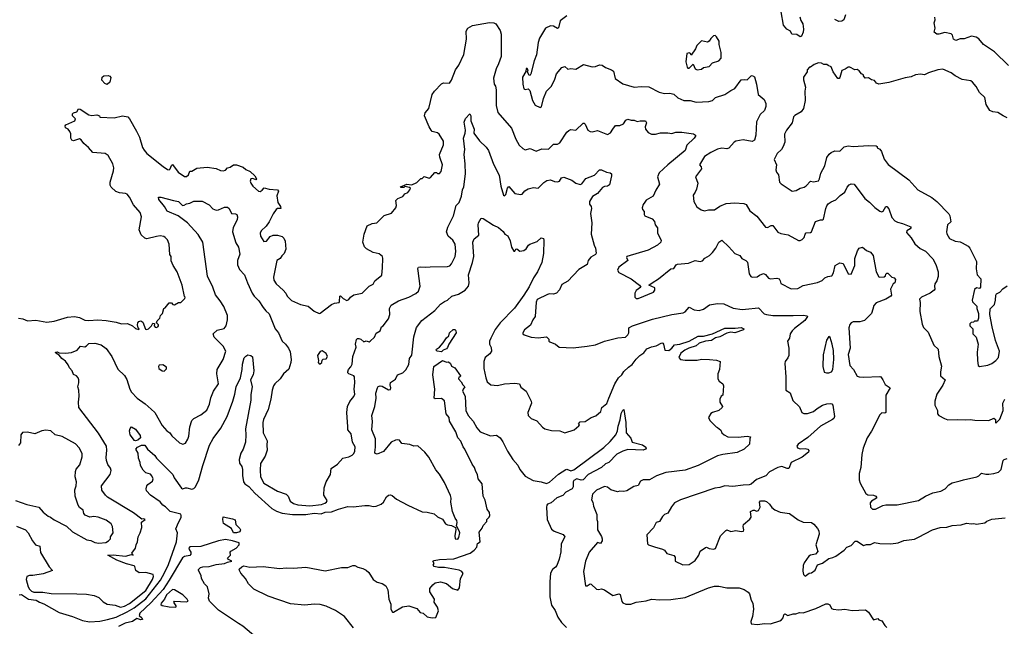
# Model space of a CAD drawing. Extents: x 1966327 to 2147849, y 395140 to 552178.
# Tile 123 of 256: x 2002077 to 2011738, y 503928 to 509877. Entities that reach past the tile are written whole.
import ezdxf

# ---------------------------------------------------------------- set-up
doc = ezdxf.new("R2010")
doc.units = 0

msp = doc.modelspace()

# ---------------------------------------------------------------- linework, layer by layer
at = {"layer": '0CON20XD'}
for points in [[(2007446.7, 509915), (2007380, 509865), (2007362.5, 509797.5), (2007355, 509790), (2007315, 509813.3), (2007285, 509816.2), (2007235, 509792.5), (2007176, 509695), (2007164.3, 509655), (2007147.6, 509532.4), (2007125.7, 509475), (2007092.5, 509345), (2007085, 509332.5), (2007075, 509330), (2007060, 509365), (2007067, 509387), (2007055, 509400), (2007045, 509400), (2007041.7, 509368.3), (2007010, 509315), (2007014.1, 509244.1), (2007025, 509200), (2007035, 509192.5), (2007065, 509200), (2007083.6, 509183.6), (2007110, 509085), (2007135, 509037.5), (2007185, 509016.7), (2007196.1, 509023.9), (2007217.1, 509105), (2007245, 509177.5), (2007295.8, 509225), (2007327.1, 509295), (2007342.3, 509347.7), (2007395, 509406.7), (2007425, 509417.5), (2007455, 509392.5), (2007485, 509400), (2007535, 509392), (2007609.3, 509439.3), (2007695, 509415.8), (2007725, 509418), (2007765, 509434.3), (2007792.5, 509432.5), (2007825, 509408.8), (2007885, 509386), (2007902.9, 509372.9), (2007920.9, 509300.9), (2007995, 509248), (2008105, 509215.8), (2008175, 509221.8), (2008248.3, 509218.3), (2008352.5, 509165), (2008405, 509154.5), (2008455.5, 509155.5), (2008495, 509147.5), (2008535, 509111.2), (2008593.3, 509085), (2008654.4, 509084.4), (2008715, 509066.7), (2008840, 509075), (2008875.6, 509084.4), (2008904.6, 509115.4), (2008995, 509144.3), (2009055, 509184.2), (2009095, 509202.9), (2009155, 509286), (2009185, 509291.2), (2009215, 509288.8), (2009255, 509326.2), (2009265, 509328.8), (2009285, 509316.2), (2009305.6, 509245), (2009322.9, 509145), (2009380, 509095), (2009398.8, 509055), (2009398.8, 509025), (2009383.8, 508985), (2009343.4, 508946.6), (2009306, 508875), (2009298.5, 508745), (2009287.1, 508695), (2009263.9, 508683.9), (2009175, 508698.8), (2009105, 508685.7), (2009088, 508675), (2009035, 508616.9), (2009015, 508611.9), (2008965, 508617.1), (2008925, 508608.5), (2008858, 508575), (2008797.5, 508535), (2008747.5, 508455), (2008763.6, 508433.6), (2008766, 508415), (2008706.7, 508335), (2008732, 508275), (2008718.6, 508215), (2008702.9, 508187.1), (2008686.2, 508155), (2008691.2, 508095), (2008722.3, 508042.3), (2008762.3, 508012.3), (2008795, 508003.8), (2008836.1, 508013.9), (2008895, 508012.5), (2008945, 508047.5), (2009010, 508075), (2009095, 508079.4), (2009183.4, 508073.4), (2009205, 508063.3), (2009241.7, 508001.7), (2009309.7, 507949.7), (2009395, 507842), (2009415, 507840), (2009451.2, 507858.8), (2009465, 507858), (2009515, 507794.4), (2009545, 507780), (2009615.8, 507765.8), (2009717, 507713), (2009735, 507712.5), (2009755, 507722.5), (2009775, 507742.5), (2009783.3, 507775), (2009793.8, 507786.2), (2009835, 507790), (2009845, 507796.7), (2009885, 507898.8), (2009935, 507913.8), (2009955, 507913.8), (2009965, 507921.2), (2009985.3, 508025), (2009995, 508052), (2010009.5, 508070.5), (2010038.8, 508091.2), (2010085, 508110), (2010125.8, 508154.2), (2010172.9, 508187.1), (2010195, 508233.3), (2010215, 508258.8), (2010235, 508268.8), (2010264.1, 508264.1), (2010368, 508125), (2010415, 508088.8), (2010466.2, 508035), (2010515, 507998.8), (2010535, 507991.2), (2010550.3, 507999.7), (2010575, 508046.2), (2010585, 508046.2), (2010605, 508021.2), (2010635, 507935.7), (2010664.2, 507905), (2010690.2, 507890.2), (2010738.5, 507878.5), (2010818.8, 507845), (2010820, 507835), (2010813.2, 507826.8), (2010781.2, 507805), (2010779.3, 507789.3), (2010825, 507736.7), (2010860.3, 507680.3), (2010912.7, 507632.7), (2010965, 507606.2), (2011035, 507533.3), (2011064.2, 507475), (2011088.6, 507405), (2011089.7, 507359.7), (2011074.6, 507315), (2011057.1, 507285), (2011052.5, 507265), (2011056, 507235), (2011048, 507225), (2011008.6, 507195), (2010924.2, 507155), (2010905.8, 507135), (2010911.4, 507105), (2010908.2, 507015), (2010930.8, 506890.8), (2010945, 506859.2), (2010992, 506812), (2011045, 506686.2), (2011090, 506645), (2011095.8, 506575), (2011120.5, 506480.5), (2011111.4, 506425), (2011112.9, 506382.9), (2011156.7, 506345), (2011135, 506292.5), (2011076.1, 506203.9), (2011056.7, 506135), (2011057.5, 506095), (2011082.5, 506045), (2011081.7, 506011.7), (2011095, 505996.7), (2011150, 505965), (2011185, 505953.3), (2011275, 505956.7), (2011355, 505951.2), (2011403.9, 505956.1), (2011449.2, 505949.2), (2011585, 505947.5), (2011635, 505967.5), (2011650, 505955), (2011650, 505925), (2011655, 505920)], [(2009731.4, 509905), (2009740, 509870), (2009760, 509835), (2009766, 509785), (2009762.5, 509755), (2009748.8, 509715), (2009735, 509708.8), (2009701.7, 509731.7), (2009654.2, 509734.2), (2009640, 509765), (2009604.2, 509784.2), (2009572.1, 509822.1), (2009548.9, 509955)], [(2010179.6, 509925), (2010164.6, 509875.4), (2010145, 509863.1), (2010115, 509859.6), (2010075, 509878.6)], [(2011777.1, 509427.1), (2011641.9, 509561.9), (2011534, 509635), (2011488, 509688), (2011462.5, 509705), (2011415, 509714), (2011345, 509690), (2011305, 509690), (2011262, 509672), (2011240, 509685), (2011230.8, 509725), (2011215, 509739.2), (2011155, 509750), (2011095, 509734.3), (2011075, 509735.8), (2011050, 509755), (2011058.8, 509795), (2011050, 509845), (2011060, 509875), (2011055, 509902.5)], [(2004141.9, 508431.9), (2004175, 508453.8), (2004205, 508454.6), (2004270.3, 508430.3), (2004295, 508409.5), (2004338.8, 508388.8), (2004382.9, 508345), (2004400, 508315), (2004395, 508307.5), (2004365, 508320.8), (2004344.2, 508315.8), (2004340, 508295), (2004346, 508275), (2004363.3, 508245), (2004420, 508195), (2004435, 508193.3), (2004456.1, 508203.9), (2004475, 508227.5), (2004523.9, 508213.9), (2004605, 508208.8), (2004615.7, 508195.7), (2004600.5, 508150.5), (2004611.4, 508085), (2004635.6, 508045), (2004640, 508025), (2004605, 508024), (2004593.3, 508016.7), (2004565, 507973.3), (2004526.1, 507893.9), (2004496.4, 507853.6), (2004447.5, 507805), (2004436.7, 507785), (2004440, 507755), (2004473, 507703), (2004500, 507705), (2004535, 507750), (2004565, 507762.5), (2004605, 507762.5), (2004651.7, 507751.7), (2004670, 507735), (2004682.5, 507705), (2004686.7, 507625), (2004672.5, 507585), (2004648, 507562), (2004632.5, 507535), (2004601.2, 507515), (2004568.3, 507351.7), (2004571.2, 507321.2), (2004594, 507285), (2004661.2, 507225), (2004688, 507195), (2004702.5, 507165), (2004745, 507124.3), (2004832.4, 507082.4), (2004906.3, 507066.3), (2004967.6, 507017.6), (2005015, 506996.7), (2005025, 507000), (2005135, 507082.5), (2005165, 507095.8), (2005210, 507105), (2005215.6, 507114.4), (2005217.5, 507165), (2005225, 507167.5), (2005251.8, 507141.8), (2005287.7, 507122.3), (2005305, 507133.3), (2005322.7, 507157.3), (2005355, 507178.8), (2005436.4, 507193.6), (2005507, 507263), (2005545, 507283.3), (2005562.5, 507315), (2005630, 507370), (2005637.5, 507445), (2005640, 507535), (2005635.4, 507555.4), (2005605, 507579.2), (2005545, 507593.8), (2005478.3, 507628.3), (2005460.3, 507650.3), (2005444.2, 507694.2), (2005455.8, 507774.2), (2005487.5, 507855), (2005535, 507877.5), (2005580, 507885), (2005651.7, 507958.3), (2005725, 507980), (2005767, 508033), (2005772.5, 508055), (2005767.5, 508105), (2005787.5, 508125), (2005836.1, 508143.9), (2005855, 508170), (2005886.4, 508183.6), (2005905, 508210), (2005910, 508225), (2005901.7, 508231.7), (2005855, 508240), (2005845, 508232.5), (2005815, 508230), (2005813.6, 508236.4), (2005875, 508263.3), (2005925, 508257.5), (2005975, 508280), (2006011.7, 508318.3), (2006025, 508320), (2006045, 508340), (2006095, 508322.5), (2006109.3, 508330.7), (2006151.7, 508378.3), (2006165, 508380), (2006175, 508370), (2006195, 508370), (2006211.7, 508388.3), (2006226.7, 508455), (2006198.3, 508528.3), (2006197.5, 508555), (2006235, 508650), (2006236.2, 508685), (2006192.5, 508755), (2006175, 508766.2), (2006125, 508780), (2006112.7, 508792.7), (2006093.3, 508825), (2006048.8, 508935), (2006055.8, 508964.2), (2006090, 509005), (2006122.5, 509145), (2006146.7, 509175), (2006215, 509249.2), (2006235, 509257.5), (2006293.9, 509256.1), (2006315, 509283.3), (2006354.6, 509385.4), (2006385, 509432), (2006435.4, 509534.6), (2006462.5, 509685), (2006458.9, 509765), (2006475, 509794.3), (2006520.9, 509819.1), (2006685, 509850), (2006727.7, 509847.7), (2006750, 509835), (2006790.3, 509770.3), (2006800.7, 509735), (2006799.7, 509515), (2006775.7, 509445), (2006750.6, 509395), (2006726, 509305), (2006733.8, 509245), (2006746.7, 509225), (2006750.5, 509190.5), (2006751.1, 509035), (2006767.9, 508967.9), (2006901.7, 508811.7), (2006944.3, 508705), (2006978.6, 508645), (2007013.2, 508613.2), (2007035, 508602), (2007085, 508613.8), (2007145, 508586.2), (2007199.1, 508610.9), (2007265, 508608.9), (2007315, 508655.7), (2007355, 508657.1), (2007375, 508668), (2007445, 508773.3), (2007465, 508791.2), (2007485, 508801.2), (2007535, 508793.8), (2007605, 508863.3), (2007615, 508863.3), (2007625, 508853.3), (2007652.9, 508795), (2007675, 508779.2), (2007695, 508778), (2007745, 508790), (2007845, 508750), (2007872.1, 508767.9), (2007895.4, 508804.6), (2007922.1, 508837.9), (2007965, 508840.8), (2008000, 508855), (2008025, 508893.3), (2008045, 508902), (2008075, 508892.5), (2008105, 508893.3), (2008135, 508878), (2008165, 508886), (2008215.7, 508885.7), (2008226.2, 508865), (2008213.8, 508825), (2008216.2, 508805), (2008241.7, 508771.7), (2008275, 508755.7), (2008315, 508754.4), (2008365, 508767.8), (2008435, 508768.1), (2008475, 508762), (2008515, 508772.5), (2008575, 508772.5), (2008687.1, 508757.1), (2008706.7, 508745), (2008708.8, 508735), (2008696.2, 508715), (2008623.8, 508645), (2008606, 508595), (2008436.9, 508455), (2008351.4, 508375), (2008335.8, 508335), (2008354.2, 508265), (2008317.5, 508205), (2008293.8, 508145), (2008225, 508106.2), (2008212, 508088), (2008194.1, 508065.9), (2008183, 508033), (2008187.5, 508015), (2008202.5, 507995), (2008202.5, 507965), (2008210, 507955), (2008282.5, 507925), (2008305, 507897.5), (2008312, 507865), (2008333.3, 507835), (2008333.8, 507785), (2008371.2, 507715), (2008368.8, 507695), (2008334, 507665), (2008241.9, 507618.1), (2008032.5, 507555), (2008030, 507545), (2008042.5, 507515), (2007955, 507450), (2007941.2, 507421.2), (2007955, 507398.8), (2008076.7, 507335), (2008157.5, 507275), (2008170, 507255), (2008125, 507220), (2008113.8, 507195), (2008113.3, 507155), (2008125, 507142.5), (2008145, 507142.5), (2008296.7, 507205), (2008310, 507225), (2008308.3, 507248.3), (2008250, 507275), (2008284, 507296), (2008345.6, 507334.4), (2008465, 507433.8), (2008495, 507436.7), (2008518.3, 507471.7), (2008530.5, 507479.5), (2008639.7, 507490.3), (2008705, 507513.8), (2008755, 507506.2), (2008775, 507513.1), (2008800.6, 507539.4), (2008845, 507564.4), (2008875, 507594.3), (2008908.6, 507635), (2008935, 507694), (2008965, 507716.2), (2009035, 507650), (2009092.5, 507585), (2009143, 507563), (2009162.5, 507535), (2009202.5, 507515), (2009218.3, 507498.3), (2009233.3, 507385), (2009249.3, 507359.3), (2009265, 507351.2), (2009313.9, 507353.9), (2009335, 507371.2), (2009376.4, 507386.4), (2009395, 507377.5), (2009425, 507343.3), (2009445, 507336.7), (2009505, 507342.5), (2009527.5, 507335), (2009540, 507315), (2009545, 507290), (2009645, 507237.1), (2009710.7, 507239.3), (2009765, 507270), (2009905, 507300), (2009949.7, 507320.3), (2009975, 507343.8), (2010005, 507360), (2010045, 507363.8), (2010061.9, 507395), (2010078.8, 507465), (2010125, 507492.5), (2010156.7, 507485), (2010204.2, 507384.2), (2010235, 507382.5), (2010272.5, 507465), (2010272.5, 507535), (2010298.3, 507611.7), (2010315, 507636.7), (2010345, 507646.7), (2010385, 507613.3), (2010426.1, 507596.1), (2010450, 507565), (2010478.8, 507405), (2010505, 507356.7), (2010515, 507351.2), (2010560, 507355), (2010572.5, 507365), (2010575, 507380), (2010585, 507390), (2010595, 507390), (2010635, 507353.3), (2010657.5, 507345), (2010669.3, 507329.3), (2010662.5, 507295), (2010647.5, 507285), (2010620, 507235), (2010630, 507175), (2010623.8, 507165), (2010575, 507136.5), (2010478.7, 507101.3), (2010456.1, 507075), (2010447.2, 507037.2), (2010435, 506996.7), (2010365, 506926), (2010320, 506915), (2010254.6, 506915.4), (2010236, 506905), (2010222.6, 506887.4), (2010211.1, 506855), (2010223.8, 506655), (2010205.4, 506594.6), (2010220.9, 506485), (2010257.1, 506445), (2010295, 506381.4), (2010315, 506372.9), (2010355, 506369.5), (2010515, 506378.8), (2010525, 506373.8), (2010545, 506345.8), (2010569.1, 506299.1), (2010616.2, 506265), (2010575.3, 506194.7), (2010575.8, 506024.2), (2010565, 506016.7), (2010535, 506020), (2010515, 506001.2), (2010435, 505842.9), (2010391.2, 505775), (2010351.2, 505675), (2010338.3, 505611.7), (2010330, 505485), (2010312.5, 505425), (2010312.5, 505365), (2010323, 505333), (2010379.1, 505229.1), (2010397.5, 505217.5), (2010454.1, 505214.1), (2010477.5, 505205), (2010482.5, 505195), (2010482.5, 505185), (2010435, 505156), (2010421.7, 505138.3), (2010424.5, 505095), (2010443.3, 505075), (2010475, 505076), (2010545, 505112), (2010575, 505120), (2010685, 505118), (2010895, 505162.9), (2010964.5, 505205.5), (2011035, 505235.6), (2011115, 505254.4), (2011157.5, 505275), (2011192.5, 505315), (2011226.7, 505335), (2011305, 505352.7), (2011338, 505365), (2011467.2, 505392.8), (2011487.2, 505402.8), (2011515, 505428.8), (2011555, 505418.3), (2011585, 505419), (2011635, 505425.2), (2011680, 505440), (2011707.1, 505465), (2011727.5, 505555), (2011735.4, 505564.6), (2011765, 505574.4)], [(2008725, 509386.2), (2008765, 509392.5), (2008785, 509406.7), (2008842.7, 509417.3), (2008875.9, 509454.1), (2008935, 509473.3), (2008958.8, 509501.2), (2008959.2, 509555), (2008940.8, 509635), (2008941.2, 509665), (2008915, 509710), (2008901.7, 509721.7), (2008885, 509720), (2008857, 509693), (2008843, 509667), (2008825, 509656.7), (2008765, 509670), (2008722, 509625), (2008708.8, 509591.2), (2008665, 509530), (2008660, 509545), (2008645, 509552.5), (2008622.5, 509545), (2008613.8, 509465), (2008625, 509410), (2008633, 509403), (2008645, 509403.3), (2008685, 509440), (2008703.9, 509393.9), (2008725, 509386.2)], [(2011765, 508916.2), (2011725, 508933.2), (2011675, 508966.7), (2011623.3, 508975), (2011595, 508987.1), (2011559.4, 509045), (2011546.7, 509115), (2011495, 509162.5), (2011461.7, 509221.7), (2011425.9, 509265.9), (2011407.9, 509277.9), (2011325, 509290), (2011255, 509326), (2011215, 509355.8), (2011135, 509393.3), (2011085, 509385.4), (2010995, 509355.6), (2010955, 509335.7), (2010915, 509344.2), (2010865, 509336.9), (2010825, 509316.8), (2010765, 509307.3), (2010605, 509260.6), (2010505, 509245.6), (2010483.6, 509253.6), (2010465, 509282), (2010435, 509287.5), (2010405, 509306), (2010373.9, 509303.9), (2010356.7, 509325), (2010357.5, 509337.5), (2010335, 509346.7), (2010315, 509376.7), (2010295, 509387.5), (2010270, 509385), (2010223, 509413), (2010205, 509412.5), (2010177.7, 509392.3), (2010145, 509380), (2010125, 509310), (2010118.3, 509301.7), (2010105, 509300), (2010058.8, 509365), (2010037.5, 509415), (2010008.3, 509428.3), (2009995, 509437.5), (2009968.3, 509438.3), (2009945, 509450), (2009915, 509452.5), (2009871.7, 509438.3), (2009835, 509410), (2009825, 509410), (2009803, 509387), (2009802.5, 509365), (2009767.5, 509315), (2009768.3, 509288.3), (2009787.5, 509215), (2009780, 509175), (2009783.3, 509085), (2009766.7, 509005), (2009745, 508972.5), (2009681.7, 508938.3), (2009670, 508925), (2009655.5, 508864.5), (2009601.2, 508795), (2009580, 508755), (2009584.3, 508675), (2009567.9, 508632.1), (2009552, 508605), (2009510, 508565), (2009478.8, 508505), (2009503.3, 508455), (2009496.4, 508403.6), (2009502.3, 508382.3), (2009521.2, 508355), (2009533.3, 508285), (2009547.7, 508267.7), (2009655, 508196.7), (2009695, 508201.2), (2009735, 508223.8), (2009774.2, 508235.8), (2009795, 508248), (2009835, 508292), (2009865, 508288), (2009915, 508296), (2009925.9, 508315), (2009937.2, 508372.8), (2009975.5, 508444.5), (2009995.7, 508524.3), (2010020.5, 508559.5), (2010037.5, 508575), (2010075, 508591.2), (2010125, 508586.7), (2010165, 508630), (2010205, 508638.8), (2010255, 508634.5), (2010405, 508644.2), (2010480.7, 508640.7), (2010490, 508635), (2010491.7, 508621.7), (2010516.4, 508606.4), (2010533.3, 508585), (2010558.8, 508508.8), (2010597.3, 508457.3), (2010800, 508305), (2010888.8, 508208.8), (2011025, 508132), (2011075.6, 508095.6), (2011194.1, 507974.1), (2011203.8, 507955), (2011212, 507895), (2011181.2, 507865), (2011170, 507795), (2011173.9, 507776.1), (2011200.8, 507730.8), (2011254.2, 507704.2), (2011305, 507698.8), (2011325, 507690), (2011383.3, 507655), (2011398, 507635), (2011463.3, 507505), (2011460, 507435), (2011470, 507375), (2011507.5, 507335), (2011502.5, 507255), (2011495, 507240), (2011465, 507246.2), (2011445, 507232.5), (2011422.5, 507125), (2011425, 507110), (2011466.4, 507066.4), (2011467.5, 507045), (2011485.9, 506995.9), (2011485, 506950), (2011475, 506920), (2011445, 506920), (2011435, 506910), (2011411.7, 506908.3), (2011400, 506895), (2011400, 506875), (2011430, 506845), (2011430, 506795), (2011460, 506765), (2011480, 506695), (2011472, 506615), (2011474.2, 506535), (2011480, 506485), (2011495, 506474.4)], [(2002935, 509242), (2002911.7, 509251.7), (2002884, 509285), (2002887.3, 509312.7), (2002903.3, 509326.7), (2002945, 509328.6), (2002961.7, 509321.7), (2002970.5, 509310.5), (2002962.5, 509265), (2002935, 509242)], [(2002065, 506949.2), (2002106.4, 506943.6), (2002153.7, 506923.7), (2002235, 506931.4), (2002345, 506910), (2002415, 506919.8), (2002545, 506958.3), (2002615, 506965.3), (2002665, 506956.8), (2002715, 506931.4), (2002755, 506925.6), (2002845, 506932.7), (2002925, 506927.1), (2003025, 506911.1), (2003075, 506893.8), (2003135, 506896.7), (2003182.5, 506875), (2003215, 506850), (2003245, 506840), (2003250, 506845), (2003240, 506855), (2003233.3, 506885), (2003237.5, 506905), (2003245, 506917.5), (2003265, 506922.5), (2003285, 506910), (2003311.7, 506841.7), (2003325, 506840), (2003340, 506845), (2003370, 506875), (2003385, 506900), (2003398.3, 506898.3), (2003397.5, 506875), (2003405, 506862.5), (2003415, 506857.5), (2003432.5, 506865), (2003440, 506875), (2003437.5, 506885), (2003420, 506905), (2003426.7, 506925), (2003450.7, 506949.3), (2003458.8, 506975), (2003477.5, 506995), (2003490, 507045), (2003505, 507050), (2003545, 507100), (2003565, 507100), (2003580, 507085), (2003595, 507080), (2003635, 507102.5), (2003657, 507103), (2003698.3, 507141.7), (2003700, 507155), (2003692.5, 507162.5), (2003670, 507275), (2003623.3, 507405), (2003582.5, 507465), (2003563, 507513), (2003562.5, 507555), (2003550, 507575), (2003542.5, 507675), (2003527, 507717), (2003505, 507742.5), (2003490, 507750), (2003455, 507756), (2003420.7, 507750.7), (2003325, 507727.5), (2003303.9, 507733.9), (2003268.3, 507768.3), (2003250, 507815), (2003273.3, 507945), (2003260, 507985), (2003195, 508062.5), (2003155, 508137.5), (2003132.5, 508165), (2003115, 508173.3), (2003055, 508178), (2003020.9, 508190.9), (2002974.2, 508235), (2002965.8, 508255.8), (2002964.2, 508285), (2002998.6, 508395), (2003000.8, 508425), (2002990, 508465), (2002945, 508546.7), (2002915, 508566), (2002796.2, 508576.2), (2002753, 508623), (2002705, 508662.5), (2002679.5, 508699.5), (2002665, 508707.5), (2002605, 508687.5), (2002587.5, 508695), (2002580, 508715), (2002579.3, 508759.3), (2002570.7, 508780.7), (2002553, 508803), (2002527, 508817), (2002523.3, 508835), (2002530, 508845), (2002618, 508885), (2002624, 508905), (2002596.7, 508935), (2002596.4, 508953.6), (2002605, 508962.5), (2002636.4, 508973.6), (2002655, 509002.5), (2002670.7, 509000.7), (2002754.1, 508944.1), (2002785, 508938.8), (2002835, 508943.3), (2002860, 508935), (2002865, 508920), (2003005, 508915.6), (2003085, 508933.5), (2003137.5, 508925), (2003155.8, 508905.8), (2003224.5, 508784.5), (2003252.9, 508725), (2003282.5, 508625), (2003296.8, 508596.8), (2003325, 508564), (2003485.7, 508435.7), (2003528.3, 508408.3), (2003545, 508406.2), (2003555, 508413.3), (2003565, 508447.5), (2003575, 508457.5), (2003630.8, 508380.8), (2003695, 508338.8), (2003715, 508340), (2003732.5, 508355), (2003745, 508390), (2003765, 508392.5), (2003815, 508422.5), (2003915, 508430), (2004006.4, 508416.4), (2004047.7, 508397.7), (2004074.7, 508394.7), (2004095, 508402.1), (2004116.9, 508423.1), (2004141.9, 508431.9)], [(2005295.5, 505884.5), (2005287.9, 506025), (2005293.6, 506085), (2005315, 506131.2), (2005355, 506180), (2005365.6, 506205), (2005358.9, 506255), (2005365.4, 506315), (2005360.6, 506375), (2005355, 506385.7), (2005306.2, 506405), (2005296.2, 506415), (2005296, 506425), (2005302, 506445), (2005326.7, 506473.3), (2005340.2, 506499.8), (2005345.8, 506575), (2005380, 506665), (2005373.3, 506695), (2005380.5, 506739.5), (2005390.8, 506749.2), (2005405, 506749.2), (2005425, 506742.5), (2005455, 506718.8), (2005475, 506726), (2005505, 506718.8), (2005515, 506723.3), (2005557.3, 506762.7), (2005576.2, 506803.8), (2005613, 506827), (2005626.4, 506863.6), (2005643.9, 506876.1), (2005695, 506942.5), (2005708.1, 506985), (2005707, 507043), (2005723.4, 507076.6), (2005795, 507119.4), (2005895.3, 507154.7), (2005965, 507190.6), (2005991.4, 507215), (2006005.6, 507265), (2005985.7, 507415), (2005984.5, 507435.5), (2005991.2, 507448.8), (2006005, 507454.4), (2006055, 507448.6), (2006105, 507454.3), (2006275, 507455.8), (2006296.4, 507463.6), (2006315, 507482), (2006349.4, 507555), (2006356.9, 507605), (2006350.6, 507675), (2006325.7, 507715), (2006280.6, 507755), (2006263.1, 507795), (2006277.2, 507842.8), (2006332.5, 507955), (2006360.4, 508055), (2006388.5, 508085), (2006410.9, 508145), (2006421.1, 508208.9), (2006435, 508236.7), (2006450.4, 508365), (2006448.5, 508465), (2006438.2, 508555), (2006444.6, 508605), (2006432.2, 508715), (2006448.6, 508765), (2006450.5, 508795), (2006437.6, 508872.4), (2006452, 508908), (2006495, 508952.5), (2006503.3, 508935), (2006503.3, 508885), (2006535.8, 508805), (2006533.8, 508765), (2006589.7, 508689.7), (2006655, 508628), (2006677.1, 508595), (2006725, 508460), (2006783, 508353), (2006797.5, 508245), (2006823.8, 508155), (2006835, 508151.2), (2006848.3, 508161.7), (2006863.6, 508226.4), (2006875, 508242.5), (2006935, 508173.3), (2006995, 508163.3), (2007007.5, 508165), (2007031.7, 508198.3), (2007065, 508217.5), (2007117.7, 508232.3), (2007165, 508226), (2007189.8, 508250.2), (2007219.7, 508280.3), (2007250.7, 508299.3), (2007285, 508307.5), (2007325, 508290.8), (2007355, 508286.7), (2007372.5, 508295), (2007394.2, 508325.8), (2007415, 508332), (2007494.3, 508304.3), (2007535, 508273.8), (2007575, 508260), (2007593, 508267), (2007631.7, 508318.3), (2007718.3, 508351.7), (2007765, 508406.2), (2007785.8, 508405.8), (2007835, 508381.2), (2007870, 508375), (2007882.5, 508365), (2007883.3, 508345), (2007862.3, 508257.7), (2007845.9, 508244.1), (2007815, 508240), (2007795, 508230), (2007745, 508173.3), (2007695.8, 508144.2), (2007668.8, 508095), (2007666.7, 508066.7), (2007683.3, 508045), (2007688, 508025), (2007676.7, 507975), (2007690, 507885), (2007684.3, 507775), (2007714.2, 507664.2), (2007727.5, 507635), (2007734.1, 507585.9), (2007725.8, 507575), (2007681.7, 507548.3), (2007654.4, 507515), (2007645.3, 507474.7), (2007561.8, 507428.2), (2007455, 507313.8), (2007395, 507281.2), (2007373.7, 507226.3), (2007345, 507195.7), (2007315, 507185.8), (2007275, 507188), (2007255, 507182.9), (2007155, 507134.3), (2007144.2, 507105.8), (2007134.7, 506965.3), (2007110.6, 506935), (2007087.9, 506882.1), (2007030.8, 506835), (2007012, 506805), (2007014, 506795), (2007025.5, 506785.5), (2007095, 506764.5), (2007165, 506757.5), (2007247, 506767), (2007270, 506745), (2007270, 506725), (2007277, 506717), (2007335, 506693.3), (2007370, 506665), (2007508.1, 506658.1), (2007643.9, 506673.9), (2007725, 506687.3), (2007815, 506725.4), (2007945, 506758.2), (2008020, 506765), (2008042.5, 506785), (2008052.5, 506805), (2008052.5, 506855), (2008090, 506875), (2008285, 506940), (2008475, 506985.2), (2008587.5, 507002.5), (2008607.5, 507012.5), (2008645, 507056.2), (2008695, 507030), (2008745, 507024.2), (2008785, 507036.7), (2008845, 507081.2), (2008925, 507094), (2008985, 507090), (2009077.8, 507047.8), (2009165, 507033.9), (2009198.8, 507038.8), (2009325, 507050), (2009383, 506993), (2009404.5, 506984.5), (2009465, 506976.9), (2009665, 506974.5), (2009765, 506980), (2009802.1, 506972.1), (2009805.8, 506965), (2009781.8, 506928.2), (2009680.6, 506849.4), (2009655, 506824), (2009636.9, 506795), (2009630.8, 506755), (2009610.8, 506725), (2009624.2, 506655), (2009622.5, 506585), (2009615, 506562), (2009586.7, 506525), (2009582.9, 506505), (2009592.5, 506375), (2009593.3, 506245), (2009637.9, 506217.9), (2009661.3, 506141.3), (2009728.8, 506078.8), (2009752.5, 506025), (2009770, 506015), (2009806.1, 506013.9), (2009865, 506033.8), (2009900, 506065), (2009955, 506096.8), (2009995, 506111.1), (2010032.9, 506112.9), (2010045, 506108), (2010054.2, 506095), (2010071.4, 505985), (2010065, 505966.2), (2010052.5, 505955), (2009935, 505890.3), (2009809.6, 505780.4), (2009713.8, 505715), (2009702.5, 505695), (2009707, 505677), (2009735, 505666.7), (2009785, 505670), (2009810, 505665), (2009818.3, 505651.7), (2009817.5, 505635), (2009755, 505585.8), (2009646.6, 505533.4), (2009622.5, 505475), (2009606, 505474), (2009555, 505494.3), (2009515, 505485.6), (2009435, 505441.2), (2009397.7, 505402.3), (2009305, 505368), (2009253, 505323), (2009235, 505314.4), (2009175, 505312.9), (2009075, 505299.6), (2008995, 505303.9), (2008945, 505287.7), (2008898.9, 505281.1), (2008560.5, 505169.5), (2008502.7, 505137.3), (2008470.8, 505099.2), (2008435, 505038), (2008405, 505024.2), (2008384.6, 505005.4), (2008355, 504956.7), (2008321.2, 504945), (2008295.8, 504894.2), (2008230.8, 504825), (2008236.2, 504736.2), (2008246.4, 504726.4), (2008305.8, 504705.8), (2008385.4, 504685.4), (2008403, 504673), (2008425, 504640), (2008495, 504623.3), (2008506.7, 504605), (2008507.5, 504565), (2008585, 504530.8), (2008645, 504532.5), (2008705, 504573.3), (2008740, 504625), (2008752.5, 504665), (2008805, 504700), (2008815, 504703.8), (2008841.7, 504691.7), (2008884.4, 504684.4), (2008905, 504692), (2008952.9, 504815), (2009005, 504867.5), (2009015, 504872.5), (2009055, 504858.8), (2009105, 504865.8), (2009155, 504856.2), (2009178, 504862), (2009183.3, 504875), (2009176.7, 504905), (2009180, 504925), (2009241.1, 504978.9), (2009252.5, 504997.5), (2009248.8, 505055), (2009275, 505067.1), (2009287.1, 505067.1), (2009305, 505056.7), (2009325, 505063.3), (2009341.2, 505095), (2009336.7, 505145), (2009345, 505156.7), (2009385, 505156.7), (2009405, 505150), (2009434.3, 505124.3), (2009455, 505092), (2009485, 505070.8), (2009537.4, 505047.4), (2009630, 505035), (2009715, 504971.9), (2009765, 504948), (2009845, 504945.8), (2009868.7, 504928.7), (2009905.7, 504885.7), (2009918.8, 504865), (2009922.3, 504832.3), (2009887.8, 504725), (2009907.5, 504662.5), (2009885, 504636.2), (2009835, 504625.7), (2009818.8, 504615), (2009775, 504548.8), (2009764.4, 504525), (2009759.5, 504469.5), (2009768.8, 504435), (2009785, 504420), (2009821.7, 504448.3), (2009845, 504452), (2009883.2, 504476.8), (2009905, 504530), (2009955, 504547.5), (2010015, 504593.8), (2010055, 504600.8), (2010085, 504615.8), (2010166.7, 504675), (2010193.3, 504705), (2010235, 504720), (2010275, 504763.3), (2010295, 504762.5), (2010355, 504720), (2010385, 504731.2), (2010425, 504731.2), (2010465, 504748.8), (2010515, 504738.8), (2010625, 504735.8), (2010695, 504745.8), (2010750.6, 504769.4), (2010855, 504782.5), (2010896.7, 504803.3), (2011031.4, 504875), (2011108, 504895), (2011175, 504900.7), (2011225, 504916.2), (2011315, 504922), (2011365, 504940.7), (2011415, 504933.1), (2011437, 504937), (2011465, 504929.4), (2011545, 504941.4), (2011565, 504957.1), (2011615, 504976.9), (2011745, 504992.5)], [(2002045, 504909.2), (2002135, 504874), (2002160, 504845), (2002202, 504765), (2002232, 504725), (2002274.6, 504714.6), (2002280.9, 504650.9), (2002365, 504512), (2002400, 504475), (2002306.2, 504443.8), (2002205, 504426.2), (2002175, 504426.7), (2002146.8, 504415), (2002141.1, 504385), (2002161.4, 504315), (2002172.1, 504292.1), (2002193, 504273), (2002216.8, 504263.2), (2002305, 504262.5), (2002385, 504248.5), (2002637, 504247), (2002731.8, 504241.7), (2002809.3, 504229.3), (2002855, 504210.8), (2002895, 504168), (2002934.5, 504144.5), (2003015, 504134.3), (2003065.7, 504115.7), (2003105, 504124.7), (2003155, 504152.5), (2003315, 504280.3), (2003381.6, 504385), (2003391.5, 504415), (2003385.5, 504435.5), (2003315, 504455.4), (2003250.6, 504450.6), (2003215.6, 504475), (2003208.1, 504515), (2003200.9, 504520.9), (2003125, 504539.8), (2003030.6, 504575), (2002942.5, 504625), (2002995, 504629.3), (2003115, 504615.8), (2003173, 504633), (2003190, 504625), (2003176.7, 504645), (2003213.1, 504695), (2003219.2, 504725), (2003234.2, 504755.8), (2003238.6, 504805), (2003259.4, 504845), (2003274.3, 504895), (2003272, 504948), (2003306.7, 504975), (2003295, 504980), (2003275, 504977.5), (2003195, 505041.1), (2002940, 505195), (2002918.8, 505215), (2002884.3, 505264.3), (2002879.2, 505305), (2002963.5, 505416.5), (2002974.2, 505454.2), (2002967.9, 505477.9), (2002941.2, 505515), (2002927.5, 505555), (2002924.1, 505584.1), (2002933.1, 505655), (2002928.1, 505695), (2002850.7, 505820.7), (2002656.7, 506073.3), (2002652.5, 506125), (2002661.2, 506185), (2002656.7, 506245), (2002646.7, 506275), (2002657.5, 506315), (2002657.5, 506345), (2002650, 506365), (2002635, 506383.3), (2002605, 506397.5), (2002592.3, 506432.3), (2002565, 506463.3), (2002552.7, 506492.7), (2002527, 506527), (2002491.2, 506555), (2002466, 506586), (2002432.5, 506605), (2002427.5, 506615), (2002445, 506620), (2002465, 506611.2), (2002525, 506606), (2002585, 506611.4), (2002641.2, 506635), (2002675, 506673.8), (2002715, 506668.5), (2002733, 506677), (2002755, 506701.9), (2002814.4, 506705.6), (2002875, 506688.6), (2002925, 506652), (2002980, 506575), (2003039.3, 506449.3), (2003105, 506386.2), (2003129.7, 506349.7), (2003158.6, 506255), (2003175.7, 506225), (2003230, 506165), (2003309.1, 506109.1), (2003366.4, 506056.4), (2003403.6, 506023.6), (2003475, 505896.2), (2003521.2, 505845), (2003548.8, 505825), (2003570, 505795), (2003645, 505728), (2003677, 505713), (2003705, 505722.5), (2003727.6, 505762.4), (2003737, 505793), (2003748, 505885), (2003765.8, 505945), (2003785.5, 505964.5), (2003855, 506003.1), (2003912.4, 506047.6), (2003940, 506105), (2003952, 506168), (2003978.1, 506235), (2004028.1, 506305), (2004012.2, 506405), (2004015.7, 506445), (2004073.1, 506545), (2004098.2, 506625), (2004075, 506675.8), (2003986.2, 506765), (2003976.7, 506795), (2004015, 506832), (2004081.8, 506848.2), (2004104.5, 506875.5), (2004114.6, 506935), (2004114.5, 506975), (2004080, 507065), (2004045, 507120.6), (2003997.6, 507177.6), (2003972.1, 507255), (2003921.4, 507361.4), (2003874.4, 507695), (2003829.8, 507769.8), (2003725, 507884.5), (2003632.6, 507952.6), (2003525, 507998), (2003498, 508045), (2003442.5, 508115), (2003437.5, 508135), (2003461.9, 508138.1), (2003585.8, 508104.2), (2003635, 508094.4), (2003675, 508055.8), (2003691.7, 508058.3), (2003715, 508072.5), (2003745, 508077.3), (2003785, 508098.2), (2003866.6, 508096.6), (2003935, 508061.2), (2003972.4, 508022.4), (2004005, 508010.4), (2004027.7, 508012.3), (2004085, 508038), (2004115, 508040), (2004132.5, 508025), (2004155, 507977.5), (2004195, 507974.2), (2004207.5, 507965), (2004214.3, 507945), (2004209.4, 507915), (2004170.2, 507839.8), (2004164.5, 507795.5), (2004198, 507688), (2004222.5, 507645), (2004237.3, 507577.3), (2004214.7, 507515.3), (2004213.8, 507473.8), (2004235, 507426.2), (2004284.2, 507375), (2004311.5, 507295), (2004358.9, 507195), (2004378.9, 507165), (2004425, 507120), (2004465, 507054), (2004491.1, 507021.1), (2004525, 506993.8), (2004584.6, 506844.6), (2004617.5, 506805), (2004653.8, 506725), (2004685.7, 506695.7), (2004715.7, 506655.7), (2004730.3, 506620.3), (2004741.4, 506545), (2004738.6, 506515), (2004718.9, 506451.1), (2004665, 506404), (2004632.9, 506355), (2004580, 506305), (2004566.7, 506285), (2004554.5, 506245), (2004542.5, 506155), (2004513.6, 506055), (2004468.8, 505955), (2004463.8, 505925), (2004465.6, 505825), (2004506.6, 505746.6), (2004502.1, 505705), (2004505.6, 505654.4), (2004484.5, 505595.5), (2004441.1, 505525), (2004435, 505460), (2004439.4, 505395), (2004470.9, 505330.9), (2004605, 505251.4), (2004692.1, 505222.1), (2004710, 505205), (2004730, 505155), (2004763, 505133), (2004805, 505119.7), (2004925, 505110), (2005036.9, 505123.1), (2005071.2, 505135), (2005087.1, 505145), (2005092.7, 505162.7), (2005062, 505215), (2005064.1, 505284.1), (2005082.5, 505345), (2005127.5, 505415), (2005134, 505475), (2005195, 505518.8), (2005247.5, 505575), (2005305, 505589.8), (2005338, 505605), (2005355, 505623.2), (2005364.4, 505645), (2005367.6, 505687.6), (2005343.2, 505735), (2005328.8, 505815), (2005296.5, 505855), (2005295.5, 505884.5)], [(2002072.5, 504235), (2002095, 504238.8), (2002163.2, 504193.2), (2002238.8, 504185), (2002272, 504165), (2002315, 504149.4), (2002463.4, 504063.4), (2002595, 504022.7), (2002693.8, 503985), (2002761, 503971), (2002865, 503978.2), (2002937.2, 503992.8), (2003022.1, 504017.9), (2003132.1, 504067.9), (2003200.4, 504109.6), (2003313.7, 504196.3), (2003459.2, 504380.8), (2003499.2, 504450.8), (2003536.3, 504533.7), (2003615.6, 504755), (2003626, 504845), (2003608.8, 504885), (2003634.2, 504944.2), (2003661.5, 504995), (2003662.9, 505012.9), (2003656.6, 505026.6), (2003553.5, 505053.5), (2003508.3, 505098.3), (2003480, 505115), (2003455, 505147.8), (2003361.9, 505215), (2003321.4, 505255), (2003317.5, 505275), (2003325.8, 505305), (2003335, 505318), (2003380.3, 505349.7), (2003387.8, 505375), (2003375, 505404.2), (2003359.3, 505419.3), (2003315, 505434.4), (2003288, 505458), (2003263.8, 505505), (2003258.5, 505535), (2003241.5, 505575), (2003238.2, 505625), (2003218.1, 505665), (2003232.5, 505685), (2003272, 505705), (2003305, 505704.2), (2003331.4, 505665), (2003402.1, 505602.1), (2003419.2, 505575), (2003580, 505415), (2003594.3, 505385), (2003665, 505281.4), (2003675.4, 505274.6), (2003703, 505287), (2003715.5, 505285.5), (2003765, 505273.6), (2003785, 505278.1), (2003801.1, 505295), (2003835.5, 505365), (2003874.6, 505505.4), (2003940.5, 505705), (2003975, 505768.8), (2004049.4, 505870.6), (2004112.2, 505985), (2004167.5, 506135), (2004188.2, 506205), (2004200.5, 506275), (2004243.3, 506365), (2004260.6, 506445), (2004262.4, 506497.6), (2004280.6, 506559.4), (2004295, 506578), (2004315, 506588.6), (2004344.6, 506584.6), (2004360.3, 506570.3), (2004374.1, 506434.1), (2004369.2, 506395), (2004342.7, 506345), (2004358.9, 506275), (2004345, 506200), (2004345.5, 506145), (2004291.2, 505865), (2004296.8, 505805), (2004292.5, 505735), (2004271.2, 505665), (2004246.2, 505625), (2004231.5, 505565), (2004235, 505527.5), (2004255.6, 505495.6), (2004263.1, 505465), (2004262, 505405), (2004273.9, 505345), (2004285.9, 505325), (2004325, 505299.7), (2004384, 505234), (2004551.9, 505081.9), (2004595.2, 505055.2), (2004653.1, 505036.9), (2004755, 505023), (2004885, 505023), (2004965, 505038.6), (2005035, 505031.1), (2005075, 505046), (2005135, 505048.8), (2005205, 505077.5), (2005295, 505101.9), (2005349.1, 505100.9), (2005465, 505113.1), (2005505, 505112.9), (2005545, 505103.1), (2005575, 505105.8), (2005623.8, 505125), (2005645.8, 505145), (2005675, 505196.9), (2005695, 505212.9), (2005715, 505216.7), (2005730.9, 505210.9), (2005775.6, 505175.6), (2005885, 505115.6), (2006025, 505051.2), (2006075, 505048), (2006145, 505030), (2006175, 505002.5), (2006225, 504977.5), (2006255, 504932.5), (2006273, 504923), (2006315, 504916.2), (2006352.5, 504895), (2006356.4, 504876.4), (2006345.8, 504815.8), (2006348.8, 504785), (2006375, 504780.8), (2006385, 504797.5), (2006394.4, 504845), (2006390, 504865), (2006363.3, 504913.3), (2006369.1, 504945), (2006365.3, 504965), (2006349.3, 504989.3), (2006322.9, 505055), (2006306.7, 505145), (2006311.4, 505185), (2006305, 505212), (2006245, 505336.4), (2006195, 505418.9), (2006161.2, 505461.2), (2006092.7, 505585), (2006053.3, 505635), (2005985, 505696.2), (2005945, 505693.1), (2005905, 505710.4), (2005825, 505722), (2005802.9, 505752.9), (2005788, 505758), (2005765, 505754.6), (2005721.1, 505735), (2005647.4, 505642.6), (2005585, 505617.1), (2005565, 505624), (2005561.3, 505631.3), (2005567.1, 505685), (2005569.4, 505765), (2005531.9, 505855), (2005537.1, 505935), (2005530.8, 505995), (2005563.1, 506085), (2005574.3, 506165), (2005572.9, 506215), (2005587.5, 506265), (2005595, 506278.8), (2005615, 506286), (2005635, 506283.3), (2005695, 506247.1), (2005715, 506248.8), (2005720, 506265), (2005712.5, 506295), (2005715, 506317.5), (2005765, 506350), (2005785, 506393.3), (2005835, 506414), (2005865, 506444), (2005895.7, 506495), (2005902.9, 506555), (2005923.6, 506586.4), (2005944.5, 506765.5), (2005970.9, 506859.1), (2006022.4, 506927.6), (2006150.8, 507025), (2006205, 507087.1), (2006245, 507114), (2006275, 507126), (2006317.5, 507165), (2006383.3, 507185), (2006446.7, 507223.3), (2006481.9, 507265), (2006488.1, 507295), (2006481.9, 507375), (2006520, 507495), (2006532.1, 507555), (2006523.8, 507696.2), (2006535, 507728), (2006583.3, 507765), (2006574.2, 507865), (2006578.9, 507885), (2006605, 507930), (2006625, 507926), (2006725, 507862), (2006775, 507840), (2006819.8, 507799.8), (2006836.2, 507775), (2006865, 507755.8), (2006889.6, 507709.6), (2006901.4, 507645), (2006925, 507607.5), (2006935, 507607.5), (2006945, 507627.5), (2006955, 507630), (2006985, 507606.7), (2007025, 507614), (2007045, 507629.2), (2007068.8, 507665), (2007082.5, 507675), (2007155, 507701.2), (2007195, 507737.5), (2007215, 507730), (2007220, 507715), (2007216.4, 507585), (2007198.7, 507495), (2007157.9, 507405), (2007119.7, 507345), (2007075, 507255.6), (2007021.8, 507175), (2006931.7, 507048.3), (2006791.1, 506905), (2006742.4, 506837.6), (2006700, 506755), (2006687, 506723), (2006685.8, 506695.8), (2006702.7, 506662.7), (2006706, 506625), (2006689.1, 506600.9), (2006645, 506563.8), (2006631.5, 506525), (2006631.9, 506455), (2006649.1, 506365), (2006665, 506326.2), (2006700, 506295), (2006765, 506289.1), (2006835, 506305.4), (2006935, 506312), (2006980, 506305), (2006993.6, 506273.6), (2007046.7, 506235), (2007096.2, 506135), (2007098, 506115), (2007062.5, 506025), (2007066.2, 505995), (2007096, 505965), (2007151.3, 505941.3), (2007205, 505881.9), (2007228, 505865), (2007295, 505847.7), (2007376, 505846), (2007425, 505825.8), (2007516.7, 505855), (2007562.5, 505895), (2007570, 505905), (2007560, 505915), (2007575, 505932.5), (2007625, 505936.7), (2007685.5, 505974.5), (2007728.5, 505991.5), (2007778.1, 506035), (2007790, 506075), (2007837, 506113), (2007858.8, 506165), (2007915.2, 506305), (2007952.2, 506365), (2007985, 506394.6), (2008005, 506426.8), (2008049.6, 506470.4), (2008086.2, 506495), (2008125, 506547.1), (2008161.4, 506585), (2008199.3, 506610.7), (2008230.2, 506649.8), (2008275, 506670), (2008321.7, 506678.3), (2008376.5, 506706.5), (2008386, 506705), (2008392.5, 506695), (2008406.7, 506635), (2008445, 506632.2), (2008475, 506654.7), (2008501, 506689), (2008555, 506695.2), (2008645, 506724.6), (2008735, 506772.3), (2008785, 506772.9), (2008875.1, 506794.9), (2008995, 506851), (2009098.1, 506851.9)], [(2011495, 506474.4), (2011575, 506490), (2011613.9, 506506.1), (2011655, 506533.8), (2011682, 506565), (2011691.2, 506625), (2011651.1, 506731.1), (2011619.1, 506865), (2011596.8, 506985), (2011599.3, 507040.7), (2011642.1, 507085), (2011651.8, 507125), (2011654, 507175), (2011662, 507188), (2011695, 507203.3), (2011724.1, 507235.9), (2011765, 507267.5)], [(2006215, 506620.9), (2006173.3, 506625), (2006162.5, 506635), (2006165, 506646.7), (2006194.6, 506665.4), (2006232.5, 506707.5), (2006263.5, 506756.5), (2006286.2, 506775), (2006295, 506806.2), (2006331.7, 506838.3), (2006348.8, 506838.8), (2006357, 506827), (2006360, 506805), (2006288.9, 506695), (2006275, 506662.5), (2006265, 506649.4), (2006233.4, 506636.6), (2006215, 506620.9)], [(2009098.1, 506851.9), (2009155, 506859.2), (2009182.9, 506845), (2009180, 506835), (2009095, 506807), (2009055, 506811.4), (2009015, 506802.5), (2008945, 506765.2), (2008905, 506755.8), (2008865, 506729.1), (2008805, 506722.7), (2008745, 506705.2), (2008712.9, 506677.1), (2008642.2, 506655), (2008602.7, 506635), (2008564.4, 506605), (2008543.3, 506565), (2008560, 506545), (2008605, 506536.7), (2008725, 506536.7), (2008765, 506546), (2008844.1, 506545.9), (2008915, 506536.7), (2008950, 506525), (2008943.3, 506445), (2008926.7, 506405), (2008927.5, 506355), (2008940.7, 506330.7), (2008976.1, 506306.1), (2008983.3, 506285), (2008977.5, 506195), (2008960, 506185), (2008947.5, 506155), (2008947.5, 506125), (2008972.5, 506085), (2008970, 506075), (2008935.5, 506044.5), (2008873.3, 506025), (2008858.8, 506015), (2008836.7, 505975), (2008847, 505947), (2008910, 505885), (2008925, 505877.5), (2008955, 505850), (2008967.5, 505825), (2008987.5, 505805), (2009025, 505786.9), (2009125, 505781.5), (2009215, 505793.1), (2009247.5, 505785), (2009240, 505765), (2009236.2, 505715), (2009185.5, 505664.5), (2009115, 505630.6), (2008975, 505612.5), (2008925, 505598.6), (2008735, 505504.4), (2008605, 505458.2), (2008415, 505437.5), (2008325, 505404.4), (2008255, 505363.1), (2008194.3, 505365.7), (2008168, 505352), (2008145, 505310), (2008102.1, 505297.9), (2008034, 505256), (2008005, 505248.8), (2007965, 505253.3), (2007943, 505247), (2007876.1, 505266.1), (2007845, 505293.3), (2007815, 505298), (2007735, 505261.9), (2007695.7, 505225), (2007686.4, 505166.4), (2007700, 505145), (2007708, 505105), (2007740, 505025), (2007740, 504975), (2007747.5, 504955), (2007746.9, 504875), (2007785, 504807.5), (2007793.3, 504785), (2007792.5, 504765), (2007775, 504740), (2007745, 504750), (2007665, 504653.3), (2007627.1, 504565), (2007608.6, 504465), (2007630, 504325), (2007645, 504323.3), (2007675, 504342.5), (2007685, 504340), (2007735, 504293.3), (2007755, 504288.8), (2007785, 504294), (2007815, 504284.2), (2007895, 504231.2), (2007957.3, 504247.3), (2007967.9, 504237.9), (2007985, 504170), (2007995, 504157.5), (2008025, 504144), (2008074.2, 504145.8), (2008126.3, 504163.7), (2008225, 504177.5), (2008275, 504194.2), (2008357.4, 504187.4), (2008465, 504188.8), (2008605, 504208.5), (2008836.7, 504305), (2008895, 504322.5), (2008935, 504322.5), (2009015, 504303.8), (2009135, 504306.2), (2009185, 504288.8), (2009223.9, 504263.9), (2009236, 504246), (2009254.3, 504185), (2009270.5, 504155), (2009276.9, 504095), (2009268.5, 504025), (2009249.4, 503975), (2009255, 503952), (2009315, 503944.4), (2009385, 503954.2), (2009445, 503953.3), (2009535, 503982), (2009550.3, 503989.7), (2009568.8, 504011.2), (2009575, 504040), (2009585, 504050), (2009615, 504032.5), (2009665, 504050), (2009691.7, 504048.3), (2009727, 504063), (2009765, 504060.8), (2009887.7, 504102.3), (2009985, 504146.7), (2010005, 504147.5), (2010025, 504137.5), (2010043.6, 504103.6), (2010057, 504097), (2010115, 504090), (2010173.6, 504096.4), (2010245, 504082.5), (2010375, 504087.5), (2010405, 504067.5), (2010455, 503992.5), (2010495, 504002.5), (2010505, 503992.5), (2010535, 503982.5), (2010564.2, 503934.2), (2010585, 503916.7)], [(2009992.3, 506412.3), (2010015, 506414), (2010041.2, 506425), (2010054.2, 506445), (2010064.6, 506545), (2010062.4, 506632.4), (2010050, 506695), (2010028.9, 506758.9), (2010015, 506768.8), (2009994.6, 506735), (2009960.7, 506589.3), (2009958, 506475), (2009971.4, 506421.4), (2009992.3, 506412.3)], [(2005025, 506501.2), (2005040, 506515), (2005043.8, 506536.2), (2005053.6, 506546.4), (2005085, 506552.5), (2005096.7, 506575), (2005085, 506602.5), (2005045, 506630), (2005025, 506622.5), (2004998.8, 506585), (2005008.8, 506535), (2005006.2, 506515), (2005015, 506501.2), (2005025, 506501.2)], [(2005351.2, 503911.2), (2005262.6, 504022.6), (2005175, 504082.6), (2005085, 504126.1), (2005025, 504140), (2004965, 504145.3), (2004875, 504133.7), (2004735, 504148.7), (2004515, 504224.6), (2004375, 504292.4), (2004323.5, 504345), (2004292.1, 504395), (2004248.2, 504448.2), (2004232.3, 504475), (2004232, 504488), (2004255, 504512.3), (2004275, 504519.6), (2004335, 504508.6), (2004465, 504515.5), (2004625, 504495.3), (2004695, 504501.2), (2004765, 504497.1), (2004885, 504506.5), (2005075, 504472.5), (2005235, 504504.6), (2005295, 504504.2), (2005345, 504522.9), (2005365, 504523.4), (2005395, 504506.5), (2005445, 504494.1), (2005477.6, 504477.6), (2005502.2, 504455), (2005545.5, 504385.5), (2005585, 504361.4), (2005635, 504348.1), (2005669.2, 504325), (2005689.2, 504285), (2005697.5, 504195), (2005718, 504145), (2005718.8, 504095), (2005735, 504067.5), (2005745, 504067.5), (2005831.7, 504118.3), (2005895, 504128.2), (2005972.2, 504102.2), (2006005, 504064.3), (2006036.2, 504056.2), (2006075, 504020.8), (2006125, 504010.5), (2006158.6, 504015), (2006185, 504080), (2006177.5, 504115), (2006143.3, 504165), (2006148.1, 504195), (2006100, 504265), (2006102.7, 504297.3), (2006132, 504335), (2006155, 504353.8), (2006205, 504363.3), (2006265, 504347.5), (2006325, 504298.9), (2006377.3, 504282.7), (2006391.1, 504305), (2006403.3, 504396.7), (2006428, 504445), (2006416.2, 504465), (2006388, 504478), (2006245, 504503.3), (2006185, 504504), (2006145, 504513.3), (2006133, 504527), (2006142.5, 504545), (2006130, 504565), (2006145, 504572.5), (2006197, 504583), (2006335, 504588.6), (2006497.5, 504645), (2006535.7, 504674.3), (2006560.8, 504705), (2006570.3, 504739.7), (2006594.3, 504755.7), (2006585, 504850), (2006615, 504890), (2006623.9, 504916.1), (2006660, 504955), (2006660, 504975), (2006683, 504997), (2006691.2, 505015), (2006685, 505042.5), (2006663.8, 505075), (2006643.3, 505165), (2006624, 505205), (2006613.8, 505325), (2006576.7, 505375), (2006568.8, 505415), (2006551.2, 505445), (2006540, 505485), (2006516.4, 505516.4), (2006444.2, 505665), (2006427.4, 505687.4), (2006405, 505744), (2006376.9, 505775), (2006355, 505833.3), (2006295, 505940), (2006290.8, 505975), (2006261.7, 506011.7), (2006245, 506140), (2006215, 506163.1), (2006155, 506160), (2006144, 506165), (2006151.4, 506255), (2006130, 506395), (2006141.2, 506475), (2006225, 506533.9), (2006265, 506519.4), (2006285, 506520), (2006303.8, 506505), (2006315, 506477.5), (2006345, 506462.5), (2006402.5, 506385), (2006400, 506375), (2006385, 506370), (2006383.3, 506355), (2006410, 506325), (2006423.3, 506295), (2006445.7, 506275.7), (2006426.8, 506253.2), (2006421.9, 506235), (2006449.4, 506185), (2006454.2, 506044.2), (2006475.8, 505995), (2006525, 505938.8), (2006562.5, 505875), (2006594.6, 505834.6), (2006695, 505794.4), (2006755, 505800.6), (2006792.2, 505775), (2006818.3, 505738.3), (2006863.3, 505645), (2006916, 505565), (2006965, 505508), (2006984.6, 505464.6), (2007035, 505401.2), (2007115, 505356.2), (2007194.2, 505344.2), (2007245, 505329.2), (2007275, 505342.5), (2007365, 505420.8), (2007435, 505464.2), (2007445, 505467.5), (2007485, 505452.9), (2007515, 505463.1), (2007809, 505681), (2007871, 505739), (2007925.2, 505804.8), (2007941.9, 505845), (2007948.7, 505891.3), (2007967.6, 505952.4), (2007979.1, 506015), (2007995, 506046.7), (2008005, 506054.2), (2008025.6, 505925), (2008028.6, 505825), (2008072, 505772), (2008086.2, 505735), (2008187.6, 505707.6), (2008220, 505685), (2008223.8, 505675), (2008216, 505665), (2008195, 505654.5), (2008045, 505662.5), (2007994.4, 505645.6), (2007936.7, 505615), (2007855.8, 505534.2), (2007825, 505522), (2007785, 505485.8), (2007655, 505415.6), (2007605, 505363.3), (2007585, 505360), (2007545, 505373.9), (2007515, 505358), (2007505.9, 505345), (2007505.9, 505295), (2007496.4, 505275), (2007435, 505242.2), (2007405, 505210), (2007348.3, 505188.3), (2007290.4, 505139.6), (2007256.2, 505125), (2007249.2, 505115), (2007244.4, 505095), (2007251.2, 504975), (2007295, 504880), (2007321.5, 504861.5), (2007408.3, 504828.3), (2007426.2, 504805), (2007388.6, 504735), (2007385, 504657.5), (2007370, 504585), (2007346, 504524), (2007334, 504506), (2007305, 504484), (2007285, 504450), (2007277.6, 504365), (2007277.5, 504215), (2007294.2, 504134.2), (2007332.1, 504082.1), (2007356, 504016), (2007394.5, 503964.5), (2007442.5, 503915)], [(2003495, 506430), (2003518.3, 506451.7), (2003518.3, 506468.3), (2003481.7, 506491.7), (2003445, 506490), (2003437.5, 506475), (2003442.5, 506455), (2003475, 506432.5), (2003495, 506430)], [(2011655, 505920), (2011695, 505960), (2011726.7, 506045), (2011723.6, 506116.4), (2011742.5, 506155)], [(2002035, 505160), (2002147, 505123), (2002265, 505096.9), (2002307.4, 505047.4), (2002355, 505009.2), (2002378.7, 504998.7), (2002415, 504971.1), (2002535, 504910.5), (2002595, 504853.2), (2002735, 504775.7), (2002775, 504769.8), (2002815, 504749.2), (2002855, 504742.1), (2002920.9, 504749.1), (2002950, 504765), (2002966.7, 504785), (2002968.8, 504805), (2002994.2, 504845), (2002988.8, 504905), (2002975, 504931.2), (2002925, 504969.2), (2002846.4, 504996.4), (2002805, 505005.8), (2002765, 504998), (2002719.1, 505019.1), (2002705.7, 505035), (2002698.9, 505065), (2002662.3, 505092.3), (2002650, 505115), (2002622.5, 505205), (2002618.8, 505265), (2002631.5, 505305), (2002635.4, 505345), (2002620, 505395), (2002623.4, 505446.6), (2002631.1, 505468.9), (2002668.8, 505511.2), (2002691.3, 505588.7), (2002688.9, 505618.9), (2002664, 505675), (2002625, 505718), (2002495, 505788.6), (2002426, 505806), (2002383.9, 505843.9), (2002335, 505852.5), (2002295, 505844.3), (2002225, 505815.7), (2002155, 505832.3), (2002105, 505827.1), (2002089.5, 505805), (2002085, 505727.5), (2002065, 505701.2)], [(2003215, 505745.8), (2003205, 505750.8), (2003162, 505805), (2003153.9, 505846.1), (2003161.7, 505868.3), (2003175, 505882.5), (2003215, 505861.2), (2003259.1, 505799.1), (2003262, 505775), (2003235, 505752.9), (2003215, 505745.8)], [(2004205, 504843.3), (2004173.5, 504845), (2004155.9, 504885.9), (2004076.7, 504935), (2004068.8, 504975), (2004075, 505002.5), (2004165, 504983.1), (2004190.3, 504970.3), (2004199.2, 504925), (2004237.9, 504887.9), (2004242.5, 504875), (2004237.5, 504855), (2004205, 504843.3)], [(2004395, 503820), (2004267.9, 503927.9), (2004225.5, 503955.5), (2004028.2, 504085), (2003940, 504175), (2003928.8, 504205), (2003936.2, 504245), (2003918.8, 504315), (2003890, 504345), (2003860, 504395), (2003856.4, 504426.4), (2003830, 504475), (2003830, 504485), (2003850, 504505), (2003875, 504512.2), (2003935, 504515.6), (2004005, 504533.5), (2004086.5, 504543.5), (2004115, 504556.7), (2004160, 504565), (2004125, 504582.5), (2004117.5, 504595), (2004146.7, 504625), (2004142.5, 504655), (2004147.5, 504665), (2004202.5, 504695), (2004230, 504725), (2004230, 504745), (2004165, 504766.5), (2004095, 504777.6), (2004026.4, 504766.4), (2003855, 504711.4), (2003745, 504706.9), (2003737.8, 504695), (2003741.2, 504681.2), (2003755.7, 504655.7), (2003755, 504634.5), (2003745, 504623.5), (2003695, 504613.8), (2003675, 504600), (2003545, 504378.5), (2003485, 504289.6), (2003365, 504156.7), (2003257.5, 504055), (2003248.8, 504035), (2003275, 504011.2), (2003282.5, 503995), (2003265, 503990), (2003225, 504002.5), (2003185, 503976.2), (2003111.7, 503958.3), (2003045, 503926.7)], [(2003603.6, 504116.4), (2003615, 504122.5), (2003590, 504165), (2003597.5, 504172.5), (2003713.9, 504166.1), (2003730, 504175), (2003720, 504195), (2003677.8, 504235), (2003595, 504285.4), (2003575, 504286.9), (2003517.3, 504235), (2003496.6, 504193.4), (2003464.5, 504155), (2003462.7, 504142.7), (2003475, 504131.5), (2003545, 504120), (2003603.6, 504116.4)]]:
    msp.add_lwpolyline(points, dxfattribs=at)

doc.saveas('drawing.dxf')
